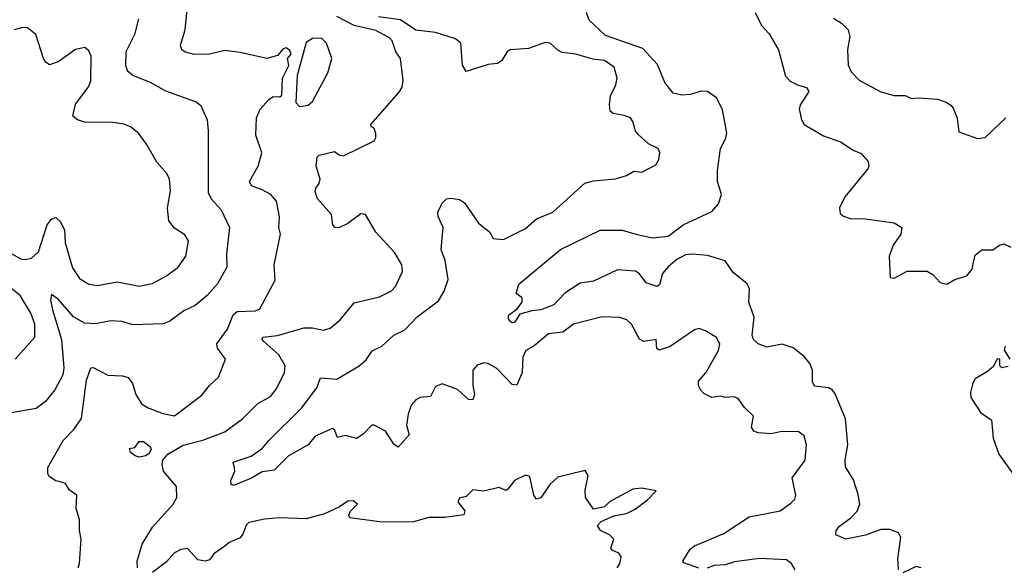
# Model space of a CAD drawing. Extents: x 2057697 to 2160550, y 827490 to 1016834.
# Tile 53 of 256: x 2080560 to 2085047, y 882197 to 884692. Entities that reach past the tile are written whole.
import ezdxf

# ---------------------------------------------------------------- set-up
doc = ezdxf.new("R2010")
doc.units = 0

msp = doc.modelspace()

# ---------------------------------------------------------------- linework, layer by layer
at = {"layer": '0CON20XD'}
for points in [[(2080826.2, 882195), (2080833.3, 882215), (2080840.8, 882325), (2080832.5, 882365), (2080833.3, 882415), (2080817.5, 882465), (2080820, 882525), (2080785, 882550), (2080769.3, 882579.3), (2080745, 882586.7), (2080725, 882591.2), (2080695, 882610), (2080688, 882625), (2080688.8, 882651.2), (2080757.8, 882775), (2080806.7, 882825), (2080841.1, 882875), (2080865, 883050), (2080885, 883106.2), (2080895, 883108), (2080961.9, 883071.9), (2081028.8, 883068.8), (2081055, 883061.2), (2081074, 883035), (2081090, 882985), (2081115, 882941.9), (2081145, 882923.3), (2081212.9, 882897.1), (2081265, 882887.7), (2081389.4, 882980.6), (2081425, 883025.7), (2081466.8, 883063.3), (2081498.2, 883145), (2081462.2, 883195), (2081458.1, 883215), (2081507.6, 883282.4), (2081533.4, 883346.6), (2081551.7, 883361.7), (2081635, 883366), (2081653.8, 883375), (2081724.5, 883505), (2081719.1, 883575), (2081748.5, 883715), (2081740.9, 883745), (2081743.6, 883793.6), (2081730, 883865), (2081704.3, 883895), (2081665, 883917.3), (2081616, 883935), (2081608.1, 883955), (2081646.7, 884025), (2081663.8, 884085), (2081635.5, 884165.5), (2081640, 884245), (2081655.5, 884284.5), (2081695, 884328), (2081715, 884342), (2081745, 884340.8), (2081755, 884348), (2081758.2, 884425), (2081786.1, 884483.8), (2081780.8, 884515), (2081796.9, 884535), (2081791.5, 884551.5), (2081775, 884564.2), (2081760.4, 884559.6), (2081735, 884529.4), (2081685.6, 884514.4), (2081565, 884542.2), (2081495, 884551.6), (2081424.4, 884534.4), (2081355, 884532.5), (2081315, 884543.1), (2081299.2, 884555), (2081292.5, 884575), (2081314.4, 884645), (2081330.9, 884815)], [(2081102.2, 884695), (2081083.4, 884625), (2081043.2, 884545), (2081041.9, 884485), (2081050, 884460), (2081077.6, 884437.6), (2081155, 884406.5), (2081225, 884367.5), (2081365, 884318), (2081385, 884301.2), (2081395, 884280), (2081414.3, 884235), (2081418.9, 884185), (2081418.5, 883905), (2081431.9, 883875), (2081478.9, 883825), (2081515.5, 883745), (2081502.5, 883625), (2081503.3, 883565), (2081462.2, 883487.8), (2081414.4, 883435), (2081360.1, 883389.9), (2081308.6, 883365), (2081245, 883318.1), (2081213.6, 883306.4), (2081075, 883301.5), (2081025, 883317.3), (2080975, 883319.6), (2080905, 883306.2), (2080855, 883308.5), (2080805, 883338.2), (2080735, 883417.9), (2080705, 883440), (2080701.2, 883415), (2080709.5, 883369.5), (2080750.2, 883235), (2080761.2, 883105), (2080756.8, 883073.2), (2080720.8, 883005), (2080678.3, 882951.7), (2080635, 882920.9), (2080485.7, 882894.3)], [(2081097.5, 882195), (2081095.7, 882225), (2081118.3, 882301.7), (2081165, 882380), (2081259.5, 882485), (2081275.7, 882515.7), (2081274, 882565), (2081215.4, 882635.4), (2081209.1, 882665), (2081212.6, 882685), (2081235, 882712.9), (2081305, 882752.8), (2081394.1, 882775.9), (2081495, 882814.6), (2081575, 882873.3), (2081645, 882943.3), (2081702.5, 882975), (2081730.8, 883010.8), (2081767.5, 883085), (2081769.5, 883115), (2081741.2, 883165), (2081672.1, 883225), (2081665.6, 883235), (2081668, 883245), (2081735, 883252.4), (2081855, 883287.8), (2081895, 883287.8), (2081945, 883277.5), (2081975, 883287.1), (2082020.8, 883325), (2082085, 883402), (2082200.2, 883429.8), (2082255, 883456.9), (2082273, 883477), (2082304.4, 883545), (2082301.9, 883575), (2082269.8, 883629.8), (2082183.7, 883723.7), (2082136.7, 883805), (2082115, 883807.5), (2082055, 883763.1), (2082015, 883744.3), (2081997.5, 883745), (2081987.1, 883757.1), (2081980.6, 883805), (2081917.1, 883875), (2081906.9, 883906.9), (2081909.2, 883925), (2081924.3, 883945.7), (2081929.2, 883965), (2081911.5, 884025), (2081915.7, 884065), (2081925, 884074.3), (2081995, 884091.1), (2082017.5, 884075), (2082035, 884072.2), (2082175, 884139.5), (2082183.8, 884155), (2082182.8, 884172.8), (2082175.7, 884195.7), (2082162.5, 884205), (2082160, 884215), (2082288.8, 884361.2), (2082302.5, 884385), (2082306.9, 884415), (2082296, 884515), (2082274.2, 884545), (2082257.1, 884595), (2082245, 884609.4), (2082182.4, 884642.4), (2082085, 884665.2), (2082005, 884706.7)], [(2083655, 882192.5), (2083587, 882217), (2083582.5, 882225), (2083615, 882280), (2083635.4, 882294.6), (2083769.5, 882350.5), (2083885, 882426.4), (2084025, 882454.4), (2084075, 882489.2), (2084092.1, 882507.9), (2084097.5, 882525), (2084080.8, 882605), (2084138.9, 882685), (2084145.5, 882754.5), (2084135, 882796.2), (2084107.5, 882815), (2084025.4, 882814.6), (2083985, 882804.3), (2083925, 882810), (2083905, 882817.5), (2083894.4, 882835), (2083903.8, 882885), (2083863.8, 882925), (2083835, 882966.7), (2083815, 882973.8), (2083775, 882970), (2083756, 882976), (2083715, 882970.6), (2083678.3, 882988.3), (2083663.6, 883003.6), (2083654, 883025), (2083653.8, 883045), (2083687.2, 883082.8), (2083744.5, 883185), (2083750.4, 883215), (2083735, 883244.3), (2083685, 883274.4), (2083655, 883284.4), (2083635, 883278.6), (2083525, 883202.5), (2083475, 883186.7), (2083464, 883194), (2083460, 883235), (2083405, 883226), (2083385, 883236.2), (2083347.5, 883305), (2083326.7, 883325), (2083295, 883335.8), (2083215, 883338.1), (2083084.6, 883305.4), (2083035, 883268.9), (2082969.9, 883260.1), (2082904.5, 883205.5), (2082866.2, 883185), (2082852.5, 883155), (2082850.7, 883085), (2082825, 883026.9), (2082805, 883029.5), (2082735, 883103.1), (2082695, 883125.7), (2082675, 883127.8), (2082645, 883118.1), (2082624.4, 883095), (2082625.4, 883025.4), (2082632.9, 882985), (2082625, 882959.4), (2082605, 882960.9), (2082555, 883007.6), (2082485, 883033.1), (2082455, 883020), (2082432.9, 882975), (2082385, 882970), (2082365, 882959.6), (2082344.7, 882935), (2082330.6, 882895), (2082323.1, 882845), (2082335, 882801.2), (2082285, 882743.8), (2082265, 882758), (2082226.5, 882816.5), (2082175, 882844.2), (2082165, 882844), (2082125, 882803.5), (2082095, 882784.2), (2082045, 882798.1), (2082008.3, 882788.3), (2081995, 882823.3), (2081985, 882829.4), (2081906, 882795), (2081874.6, 882755.4), (2081785.7, 882704.3), (2081720.2, 882639.8), (2081665, 882632.5), (2081616.3, 882603.7), (2081535, 882570), (2081523.9, 882573.9), (2081522.6, 882592.6), (2081540, 882635), (2081539.3, 882650.7), (2081533.5, 882676.5), (2081615, 882703.1), (2081665, 882738), (2081695.7, 882775), (2081845, 882921.3), (2081914.6, 883015), (2081930.3, 883059.7), (2082005, 883053.6), (2082106.4, 883115), (2082138.5, 883141.5), (2082166.6, 883183.4), (2082210, 883205), (2082265.3, 883254.7), (2082315, 883278.5), (2082372.2, 883337.8), (2082468.9, 883411.1), (2082494.5, 883455), (2082512.2, 883507.8), (2082498.4, 883595), (2082480.9, 883645), (2082489.5, 883745), (2082467.1, 883795), (2082465.8, 883814.2), (2082485, 883855.5), (2082505, 883875.4), (2082525, 883878.8), (2082565, 883873.3), (2082587.3, 883857.3), (2082650.8, 883765), (2082701.2, 883725), (2082717.5, 883695), (2082765, 883690), (2082865, 883740), (2082915, 883784.6), (2082989.2, 883815), (2083135, 883947.1), (2083175, 883957.5), (2083275, 883966.7), (2083325, 883982.5), (2083358.3, 884001.7), (2083395, 883997.5), (2083459.5, 884030.5), (2083473.3, 884055), (2083477.5, 884085), (2083470, 884105), (2083425, 884126.2), (2083378.8, 884168.8), (2083366, 884185), (2083355, 884227.5), (2083344.1, 884244.1), (2083315, 884256), (2083265, 884264), (2083251.2, 884275), (2083247.5, 884305), (2083253.1, 884345), (2083277.5, 884395), (2083283.1, 884425), (2083268.6, 884475), (2083225, 884505.3), (2083171.3, 884511.3), (2083095, 884534.3), (2083032.8, 884542.8), (2083012.5, 884552.5), (2082977.5, 884585), (2082955, 884588.1), (2082879.1, 884560.9), (2082796, 884555), (2082781.8, 884545), (2082755.2, 884504.7), (2082737.6, 884492.4), (2082695, 884487.3), (2082595, 884455.6), (2082577.7, 884485), (2082570.4, 884585), (2082545.6, 884605), (2082455, 884633.4), (2082365, 884643.8), (2082295, 884691), (2082195, 884704.3)], [(2084565, 882186.7), (2084561.3, 882235), (2084575.4, 882335), (2084565, 882354.4), (2084525, 882368.7), (2084485, 882368.8), (2084415, 882343.1), (2084325, 882324.6), (2084280, 882345), (2084281.2, 882365), (2084296, 882385), (2084348.3, 882421.7), (2084376.9, 882453.1), (2084388.2, 882485), (2084381.3, 882528.7), (2084360, 882595), (2084324.2, 882655), (2084322.7, 882687.3), (2084334.6, 882755), (2084322.9, 882872.9), (2084276.9, 882986.9), (2084264.4, 883004.4), (2084246.7, 883015), (2084181.8, 883021.8), (2084172.5, 883042.5), (2084172.5, 883095), (2084161.2, 883125), (2084136.1, 883156.2), (2084085, 883196.2), (2084035, 883213.9), (2083965, 883200), (2083925.6, 883215.6), (2083904.4, 883234.4), (2083898.5, 883255), (2083906.7, 883336.7), (2083883.5, 883405), (2083886.2, 883465), (2083875, 883488.2), (2083810.8, 883540.8), (2083775, 883592.5), (2083695, 883617.5), (2083625, 883623.8), (2083595, 883620), (2083555, 883600), (2083515, 883566), (2083489.2, 883535), (2083476.4, 883483.6), (2083465, 883475.8), (2083415, 883493.1), (2083384.4, 883534.4), (2083366.8, 883546.8), (2083285, 883552.1), (2083175, 883500), (2083115, 883491.5), (2083043.7, 883446.3), (2082995, 883392.2), (2082935, 883370), (2082893.9, 883366.1), (2082839.3, 883350.7), (2082815, 883312.5), (2082805, 883310), (2082797, 883317), (2082788.3, 883328.3), (2082787.5, 883345), (2082826.4, 883373.6), (2082850, 883405), (2082850, 883425), (2082822.5, 883445), (2082835, 883486.2), (2083025, 883644.2), (2083205, 883733.1), (2083305, 883732.3), (2083373.6, 883713.6), (2083445, 883698.2), (2083515, 883705.5), (2083583.3, 883756.7), (2083715, 883817.3), (2083745, 883852.2), (2083757.9, 883895), (2083739.5, 883955), (2083740.7, 884005), (2083753.2, 884105), (2083778, 884152), (2083782.3, 884175), (2083763, 884283), (2083735.4, 884335.4), (2083695, 884364.7), (2083665, 884366.9), (2083615, 884351.4), (2083578.3, 884348.3), (2083537.8, 884357.8), (2083500.6, 884405), (2083467.2, 884487.2), (2083400.1, 884560.1), (2083230.3, 884620.3), (2083155, 884690), (2083143.8, 884725)], [(2083912.5, 884725), (2083940, 884665), (2083975, 884628.1), (2084017.7, 884555), (2084049.5, 884435), (2084071.2, 884411.2), (2084104.5, 884394.5), (2084145, 884382.5), (2084157.1, 884365), (2084118.1, 884305), (2084112.2, 884285), (2084122.5, 884235), (2084134.4, 884215), (2084222.8, 884162.8), (2084300, 884135), (2084357.8, 884097.8), (2084395, 884081.9), (2084426.2, 884045), (2084430, 884025), (2084425, 884012), (2084320, 883885), (2084296, 883835), (2084299.5, 883809.5), (2084315, 883796.2), (2084345, 883786.2), (2084415, 883783.8), (2084545, 883765.8), (2084580, 883745), (2084576.2, 883715), (2084541.2, 883665), (2084522, 883615), (2084527.5, 883517.5), (2084545, 883513.8), (2084605, 883546), (2084695, 883546.2), (2084721.7, 883531.7), (2084755, 883493.8), (2084785, 883486.2), (2084822.2, 883507.8), (2084875.8, 883524.2), (2084901.1, 883555), (2084906.6, 883586.6), (2084915, 883618.8), (2084945, 883643.8), (2084995, 883644), (2085025, 883664.2), (2085045, 883670), (2085077.5, 883655)], [(2084269.1, 884699.1), (2084305, 884675.8), (2084336.2, 884645), (2084342.5, 884615), (2084333.1, 884555), (2084335.6, 884485), (2084348.6, 884455), (2084385.6, 884415.6), (2084485, 884362.5), (2084545, 884346), (2084595, 884346), (2084625, 884332.5), (2084655, 884335.8), (2084745, 884329.4), (2084785, 884314.2), (2084805, 884301.2), (2084815.8, 884285.8), (2084832.7, 884242.7), (2084840.7, 884180.7), (2084925, 884151.2), (2084960, 884155), (2085053.8, 884245)], [(2080505, 883635.4), (2080565, 883602.9), (2080585, 883598.8), (2080614.6, 883605.4), (2080645, 883634.2), (2080685, 883757.5), (2080705, 883782.9), (2080725, 883790.8), (2080745, 883772.5), (2080764.4, 883735), (2080767.1, 883675), (2080801.2, 883561.2), (2080832.4, 883512.4), (2080875, 883486.7), (2080915, 883480.5), (2081005, 883498.2), (2081105, 883478.1), (2081165, 883489.4), (2081228.8, 883525), (2081282.5, 883565), (2081316.7, 883615), (2081328.6, 883685), (2081312.1, 883712.1), (2081265, 883742.5), (2081239.4, 883775), (2081233.7, 883833.7), (2081248, 883912), (2081243.5, 883965), (2081230.5, 883990.5), (2081185, 884042), (2081138.6, 884125), (2081100.8, 884175), (2081065, 884203.1), (2081035, 884215.6), (2080985, 884223.3), (2080855, 884225.5), (2080823.8, 884235), (2080802.7, 884252.7), (2080815, 884307.5), (2080875, 884387.5), (2080884.5, 884415), (2080885.5, 884525.5), (2080875, 884550), (2080857.5, 884565), (2080815, 884555.7), (2080735, 884499.2), (2080696.4, 884486.4), (2080678.6, 884498.6), (2080668.2, 884515), (2080633.5, 884625), (2080595, 884654.1), (2080575, 884656.2), (2080535, 884646.2)], [(2081835, 884296.7), (2081875, 884301.9), (2081895, 884318.8), (2081965, 884450), (2081982, 884515), (2081958.6, 884585), (2081935, 884607.8), (2081895, 884605.6), (2081865, 884588.1), (2081825, 884438), (2081818.9, 884315), (2081835, 884296.7)], [(2080540, 883145), (2080629.2, 883245), (2080628.5, 883305), (2080611.5, 883355), (2080561.8, 883435), (2080508.3, 883478.3)], [(2085050.9, 883205), (2085045.8, 883185.8), (2085072.5, 883145)], [(2085065, 883112), (2085036.4, 883106.4), (2085027.5, 883115), (2085027.5, 883145), (2085015, 883146), (2084997.7, 883112.3), (2084970.9, 883089.1), (2084915, 883056), (2084903.8, 883036.2), (2084893.2, 882993.2), (2084895, 882971.2), (2084940.8, 882900.8), (2084988.2, 882868.2), (2084996.6, 882785), (2085021.8, 882711.8), (2085135, 882556)], [(2081105, 882699.1), (2081086.7, 882705), (2081065, 882720), (2081061.2, 882738.8), (2081085, 882743.3), (2081105, 882770.6), (2081125, 882769.6), (2081155, 882747.5), (2081158.7, 882735), (2081150.3, 882715), (2081135, 882704.8), (2081105, 882699.1)], [(2083283.5, 882195), (2083295.5, 882215), (2083301.1, 882245), (2083291.1, 882261.1), (2083260, 882275), (2083254, 882284), (2083267.5, 882325), (2083247.5, 882345), (2083207.5, 882365), (2083193, 882387), (2083210, 882405), (2083268, 882432), (2083325, 882442), (2083365, 882462.5), (2083421.2, 882505), (2083460, 882545), (2083395, 882558), (2083355, 882552.5), (2083247.5, 882495), (2083225, 882472.5), (2083175, 882462.5), (2083138.8, 882515), (2083137.7, 882547.7), (2083150, 882615), (2083137.7, 882637.7), (2083012.7, 882607.3), (2082975.6, 882574.4), (2082935, 882513.3), (2082915, 882507.5), (2082903.3, 882525), (2082885, 882610), (2082865, 882617.5), (2082815, 882592.5), (2082785, 882552.5), (2082775, 882547.5), (2082745, 882561.2), (2082673.6, 882543.6), (2082625, 882550), (2082595, 882520), (2082565, 882512.5), (2082556.7, 882495), (2082588.8, 882455), (2082583.8, 882436.2), (2082495.4, 882424.6), (2082425, 882423.4), (2082355, 882403.6), (2082212.5, 882402.5), (2082065, 882422), (2082060, 882435), (2082067.3, 882452.7), (2082100, 882485), (2082079.3, 882499.3), (2082055, 882498.8), (2082017, 882473), (2081949.1, 882440.9), (2081865, 882417.5), (2081745, 882422), (2081675, 882416), (2081605, 882401.2), (2081591.7, 882388.3), (2081579.1, 882350.9), (2081565, 882331.2), (2081515, 882310), (2081495, 882292.9), (2081445, 882258.6), (2081425, 882231.1), (2081405, 882224.6), (2081371.8, 882231.7), (2081325, 882282), (2081295, 882278.2), (2081265, 882262.5), (2081228.5, 882221.5), (2081165, 882173.1)], [(2084094, 882185), (2084077.5, 882215), (2084055, 882230.6), (2083932.3, 882237.7), (2083818.1, 882221.9), (2083775, 882208.5), (2083725, 882205.7), (2083692.5, 882192.5)], [(2084668.1, 882195), (2084645, 882200), (2084585, 882171.4)]]:
    msp.add_lwpolyline(points, dxfattribs=at)

doc.saveas('drawing.dxf')
